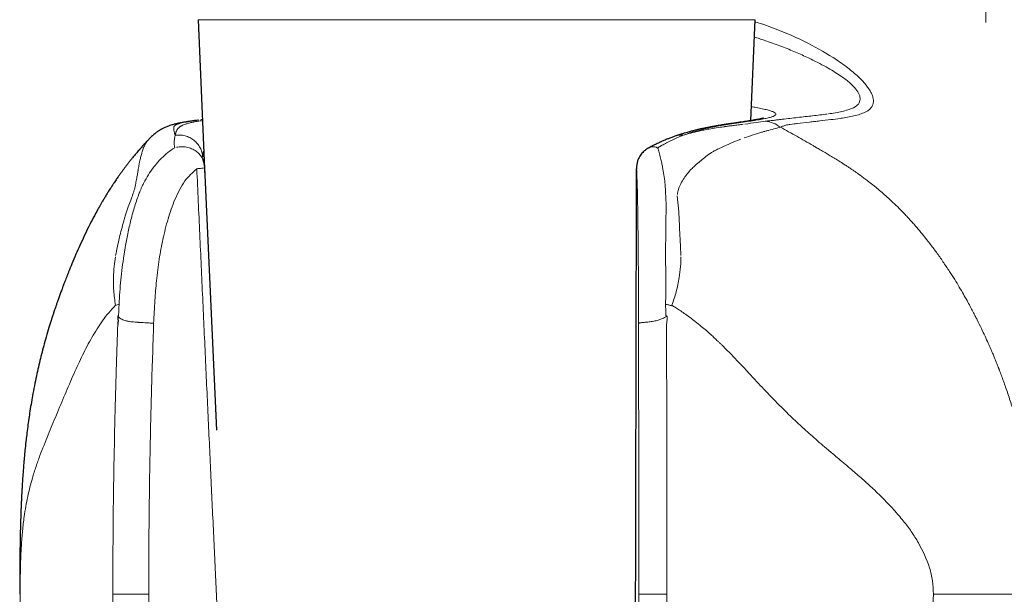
# Model space of a CAD drawing. Header units: millimetres. Extents: x 8 to 1010, y 12 to 2700.
# Tile 23 of 68: x 137 to 178, y 1564 to 1588. Entities that reach past the tile are written whole.
import ezdxf

# ---------------------------------------------------------------- set-up
doc = ezdxf.new("R2010")
doc.units = ezdxf.units.MM

msp = doc.modelspace()

# ---------------------------------------------------------------- linework, layer by layer
at = {"color": 8, "linetype": 'Continuous', "lineweight": 0}
for p, q in [((177.385, 1588.167), (177.385, 2482.449)), ((145.157, 1588.279), (144.488, 1588.279)), ((167.742, 1588.279), (145.157, 1588.279)), ((168.112, 1588.071), (167.739, 1588.193)), ((168.405, 1587.966), (168.112, 1588.071)), ((167.711, 1587.548), (167.815, 1587.519)), ((172.397, 1584.436), (172.454, 1584.471)), ((169.501, 1583.939), (170.017, 1583.999)), ((143.517, 1583.394), (143.495, 1583.301)), ((143.53, 1583.431), (143.517, 1583.394)), ((143.525, 1583.447), (143.53, 1583.431)), ((164.596, 1583.394), (164.391, 1583.301)), ((164.682, 1583.431), (164.596, 1583.394)), ((164.728, 1583.448), (164.682, 1583.431)), ((140.922, 1564.264), (142.421, 1564.264)), ((164.062, 1564.264), (162.887, 1564.264))]:
    msp.add_line(p, q, dxfattribs=at)
at = {"color": 7, "linetype": 'Continuous', "lineweight": 30}
for p, q in [((144.488, 1588.279), (144.771, 1581.728)), ((167.56, 1584.06), (167.742, 1588.279)), ((144.499, 1584.08), (144.458, 1584.075)), ((144.669, 1584.1), (144.599, 1584.092)), ((145.261, 1571.123), (144.76, 1582.094))]:
    msp.add_line(p, q, dxfattribs=at)
at = {"color": 8, "linetype": 'Continuous', "lineweight": 0, "flags": 128}
for points in [[(169.205, 1583.901), (169.289, 1583.912), (169.372, 1583.923)], [(171.296, 1584.152), (171.345, 1584.159), (171.394, 1584.166)]]:
    msp.add_lwpolyline(points, dxfattribs=at)
at = {"color": 8, "linetype": 'Continuous', "lineweight": 0}
for points, knots in [([(170.999, 1586.7), (170.607, 1586.936), (169.824, 1587.407), (168.878, 1587.78), (168.405, 1587.966)], [0, 0, 0, 0, 0.499918, 1, 1, 1, 1]), ([(167.815, 1587.519), (167.885, 1587.497), (168.024, 1587.452), (168.16, 1587.406), (168.228, 1587.383)], [0, 0, 0, 0, 0.502138, 1, 1, 1, 1]), ([(168.228, 1587.383), (168.44, 1587.309), (168.853, 1587.163), (169.434, 1586.927), (169.965, 1586.687), (170.415, 1586.464), (170.788, 1586.261), (171.091, 1586.082), (171.41, 1585.871), (171.725, 1585.631), (171.88, 1585.46), (171.956, 1585.377)], [0, 0, 0, 0, 0.134618, 0.262973, 0.385402, 0.502313, 0.59083, 0.674071, 0.75237, 0.879737, 1, 1, 1, 1]), ([(172.003, 1585.94), (171.861, 1586.064), (171.567, 1586.321), (171.193, 1586.571), (170.999, 1586.7)], [0, 0, 0, 0, 0.481762, 1, 1, 1, 1]), ([(172.547, 1585.31), (172.481, 1585.409), (172.349, 1585.609), (172.118, 1585.83), (172.003, 1585.94)], [0, 0, 0, 0, 0.499954, 1, 1, 1, 1]), ([(171.956, 1585.377), (172.011, 1585.298), (172.121, 1585.14), (172.131, 1585.014), (172.137, 1584.951)], [0, 0, 0, 0, 0.4999371, 1, 1, 1, 1]), ([(172.454, 1584.471), (172.492, 1584.502), (172.566, 1584.561), (172.647, 1584.668), (172.684, 1584.788), (172.692, 1584.91), (172.672, 1585.032), (172.619, 1585.167), (172.571, 1585.262), (172.547, 1585.31)], [0, 0, 0, 0, 0.1697892, 0.3316683, 0.4999304, 0.6309703, 0.7500236, 0.8748662, 1, 1, 1, 1]), ([(172.137, 1584.951), (172.12, 1584.881), (172.086, 1584.74), (171.95, 1584.654), (171.882, 1584.611)], [0, 0, 0, 0, 0.499763, 1, 1, 1, 1]), ([(168.419, 1584.458), (168.369, 1584.474), (168.267, 1584.505), (168.052, 1584.556), (167.828, 1584.602), (167.654, 1584.633), (167.585, 1584.645)], [0, 0, 0, 0, 0.273, 0.545735, 0.818215, 1, 1, 1, 1]), ([(167.975, 1584.109), (168.053, 1584.124), (168.208, 1584.154), (168.381, 1584.197), (168.51, 1584.239), (168.59, 1584.282), (168.622, 1584.324), (168.605, 1584.368), (168.543, 1584.412), (168.461, 1584.442), (168.419, 1584.458)], [0, 0, 0, 0, 0.125726, 0.251219, 0.376503, 0.501587, 0.626473, 0.751165, 0.875669, 1, 1, 1, 1]), ([(170.754, 1584.335), (170.552, 1584.31), (170.149, 1584.259), (169.734, 1584.214), (169.526, 1584.192)], [0, 0, 0, 0, 0.499765, 1, 1, 1, 1]), ([(171.844, 1584.592), (171.695, 1584.536), (171.393, 1584.425), (171.001, 1584.37), (170.804, 1584.342)], [0, 0, 0, 0, 0.4970174, 1, 1, 1, 1]), ([(171.394, 1584.166), (171.582, 1584.197), (171.958, 1584.258), (172.251, 1584.377), (172.397, 1584.436)], [0, 0, 0, 0, 0.500084, 1, 1, 1, 1]), ([(171.882, 1584.611), (171.875, 1584.608), (171.863, 1584.601), (171.851, 1584.595), (171.844, 1584.592)], [0, 0, 0, 0, 0.49963, 1, 1, 1, 1]), ([(143.646, 1583.917), (143.607, 1583.902), (143.528, 1583.869), (143.494, 1583.829), (143.478, 1583.808)], [0, 0, 0, 0, 0.48872, 1, 1, 1, 1]), ([(143.525, 1583.447), (143.526, 1583.452), (143.53, 1583.467), (143.535, 1583.491), (143.543, 1583.521), (143.553, 1583.555), (143.563, 1583.589), (143.577, 1583.623), (143.593, 1583.656), (143.615, 1583.692), (143.638, 1583.723), (143.665, 1583.751), (143.691, 1583.775), (143.719, 1583.797), (143.749, 1583.818), (143.781, 1583.837), (143.814, 1583.855), (143.87, 1583.881), (143.955, 1583.914), (144.079, 1583.951), (144.219, 1583.985), (144.382, 1584.018), (144.533, 1584.044), (144.637, 1584.059), (144.67, 1584.064)], [0, 0, 0, 0, 0.0129638, 0.0317546, 0.0565413, 0.0875623, 0.1224513, 0.1497218, 0.1906337, 0.229027, 0.2732868, 0.3088224, 0.3438412, 0.3783001, 0.4121528, 0.4453495, 0.4778385, 0.5095659, 0.5974908, 0.6849076, 0.770945, 0.8604703, 0.9549651, 1, 1, 1, 1]), ([(144.194, 1584.033), (144.08, 1584.015), (143.85, 1583.979), (143.714, 1583.938), (143.646, 1583.917)], [0, 0, 0, 0, 0.4973649, 1, 1, 1, 1]), ([(144.458, 1584.075), (144.414, 1584.069), (144.327, 1584.056), (144.238, 1584.041), (144.194, 1584.033)], [0, 0, 0, 0, 0.499793, 1, 1, 1, 1]), ([(164.728, 1583.448), (164.876, 1583.498), (165.168, 1583.596), (165.585, 1583.705), (165.976, 1583.79), (166.342, 1583.855), (166.709, 1583.913), (167.071, 1583.967), (167.417, 1584.019), (167.723, 1584.066), (167.891, 1584.095), (167.975, 1584.109)], [0, 0, 0, 0, 0.1063605, 0.2100895, 0.3117978, 0.4120144, 0.511206, 0.6343251, 0.7567376, 0.8785822, 1, 1, 1, 1]), ([(167.253, 1583.91), (167.183, 1583.901), (167.041, 1583.884), (166.889, 1583.864), (166.812, 1583.854)], [0, 0, 0, 0, 0.4913825, 1, 1, 1, 1]), ([(168.172, 1584.033), (168.051, 1584.015), (167.807, 1583.979), (167.477, 1583.938), (167.311, 1583.917)], [0, 0, 0, 0, 0.495148, 1, 1, 1, 1]), ([(168.364, 1584.055), (168.329, 1584.052), (168.258, 1584.045), (168.2, 1584.037), (168.172, 1584.033)], [0, 0, 0, 0, 0.50132, 1, 1, 1, 1]), ([(168.802, 1583.786), (168.705, 1583.852), (168.51, 1583.984), (168.284, 1584.017), (168.172, 1584.033)], [0, 0, 0, 0, 0.50007, 1, 1, 1, 1]), ([(168.558, 1584.076), (168.529, 1584.072), (168.47, 1584.065), (168.4, 1584.058), (168.364, 1584.055)], [0, 0, 0, 0, 0.4984004, 1, 1, 1, 1]), ([(168.719, 1584.097), (168.692, 1584.094), (168.638, 1584.087), (168.585, 1584.079), (168.558, 1584.076)], [0, 0, 0, 0, 0.500199, 1, 1, 1, 1]), ([(168.878, 1584.117), (168.852, 1584.114), (168.799, 1584.107), (168.745, 1584.101), (168.719, 1584.097)], [0, 0, 0, 0, 0.500091, 1, 1, 1, 1]), ([(169.526, 1584.192), (169.418, 1584.18), (169.202, 1584.156), (168.986, 1584.13), (168.878, 1584.117)], [0, 0, 0, 0, 0.5005248, 1, 1, 1, 1]), ([(169.372, 1583.923), (169.394, 1583.926), (169.436, 1583.931), (169.479, 1583.936), (169.501, 1583.939)], [0, 0, 0, 0, 0.499978, 1, 1, 1, 1]), ([(170.017, 1583.999), (170.088, 1584.007), (170.231, 1584.023), (170.373, 1584.039), (170.444, 1584.047)], [0, 0, 0, 0, 0.499941, 1, 1, 1, 1]), ([(170.444, 1584.047), (170.6, 1584.065), (170.888, 1584.097), (171.168, 1584.135), (171.296, 1584.152)], [0, 0, 0, 0, 0.542537, 1, 1, 1, 1]), ([(143.471, 1583.788), (143.469, 1583.777), (143.467, 1583.755), (143.468, 1583.73), (143.469, 1583.717)], [0, 0, 0, 0, 0.507632, 1, 1, 1, 1]), ([(143.469, 1583.717), (143.472, 1583.681), (143.478, 1583.611), (143.509, 1583.5), (143.525, 1583.447)], [0, 0, 0, 0, 0.512963, 1, 1, 1, 1]), ([(143.478, 1583.808), (143.475, 1583.804), (143.471, 1583.798), (143.471, 1583.791), (143.471, 1583.788)], [0, 0, 0, 0, 0.54299, 1, 1, 1, 1]), ([(165.404, 1583.623), (165.29, 1583.597), (165.067, 1583.546), (164.84, 1583.48), (164.728, 1583.448)], [0, 0, 0, 0, 0.509636, 1, 1, 1, 1]), ([(165.819, 1583.706), (165.75, 1583.693), (165.612, 1583.668), (165.473, 1583.638), (165.404, 1583.623)], [0, 0, 0, 0, 0.506736, 1, 1, 1, 1]), ([(166.439, 1583.803), (166.335, 1583.789), (166.131, 1583.76), (165.922, 1583.724), (165.819, 1583.706)], [0, 0, 0, 0, 0.510598, 1, 1, 1, 1]), ([(166.472, 1583.808), (166.466, 1583.807), (166.455, 1583.805), (166.445, 1583.804), (166.439, 1583.803)], [0, 0, 0, 0, 0.500568, 1, 1, 1, 1]), ([(166.812, 1583.854), (166.754, 1583.846), (166.644, 1583.831), (166.527, 1583.815), (166.472, 1583.808)], [0, 0, 0, 0, 0.533058, 1, 1, 1, 1]), ([(168.017, 1583.571), (167.903, 1583.537), (167.674, 1583.468), (167.416, 1583.38), (167.287, 1583.335)], [0, 0, 0, 0, 0.498613, 1, 1, 1, 1]), ([(168.017, 1583.571), (168.023, 1583.573), (168.034, 1583.576), (168.046, 1583.579), (168.051, 1583.581)], [0, 0, 0, 0, 0.500046, 1, 1, 1, 1]), ([(168.051, 1583.581), (168.094, 1583.594), (168.18, 1583.619), (168.262, 1583.641), (168.302, 1583.652)], [0, 0, 0, 0, 0.500373, 1, 1, 1, 1]), ([(168.302, 1583.652), (168.403, 1583.679), (168.584, 1583.728), (168.735, 1583.768), (168.802, 1583.786)], [0, 0, 0, 0, 0.5565682, 1, 1, 1, 1]), ([(168.802, 1583.786), (168.843, 1583.802), (168.926, 1583.835), (169.012, 1583.865), (169.054, 1583.881)], [0, 0, 0, 0, 0.499962, 1, 1, 1, 1]), ([(170.165, 1583.016), (169.94, 1583.146), (169.493, 1583.403), (169.031, 1583.659), (168.802, 1583.786)], [0, 0, 0, 0, 0.503619, 1, 1, 1, 1]), ([(169.054, 1583.881), (169.08, 1583.884), (169.13, 1583.891), (169.18, 1583.898), (169.205, 1583.901)], [0, 0, 0, 0, 0.499951, 1, 1, 1, 1]), ([(142.273, 1583.073), (142.274, 1583.074), (142.276, 1583.077), (142.282, 1583.088), (142.305, 1583.126), (142.351, 1583.195), (142.402, 1583.252), (142.431, 1583.284)], [0, 0, 0, 0, 0.014914, 0.044162, 0.145595, 0.519391, 1, 1, 1, 1]), ([(143.495, 1583.301), (143.49, 1583.245), (143.481, 1583.153), (143.494, 1583.021), (143.503, 1582.95), (143.506, 1582.924)], [0, 0, 0, 0, 0.496664, 0.820633, 1, 1, 1, 1]), ([(143.525, 1583.447), (143.594, 1583.453), (143.734, 1583.465), (143.942, 1583.43), (144.138, 1583.358), (144.315, 1583.247), (144.462, 1583.101), (144.575, 1582.929), (144.653, 1582.739), (144.669, 1582.604), (144.677, 1582.536)], [0, 0, 0, 0, 0.124921, 0.250071, 0.375199, 0.500003, 0.624811, 0.749939, 0.875085, 1, 1, 1, 1]), ([(163.675, 1582.924), (163.718, 1582.95), (163.774, 1582.983), (163.834, 1583.015), (163.85, 1583.024), (163.855, 1583.027), (163.919, 1583.062), (164.101, 1583.161), (164.276, 1583.245), (164.391, 1583.301)], [0, 0, 0, 0, 0.180175, 0.228441, 0.24213, 0.246366, 0.248862, 0.503348, 1, 1, 1, 1]), ([(164.477, 1583.429), (164.512, 1583.441), (164.591, 1583.466), (164.679, 1583.455), (164.728, 1583.448)], [0, 0, 0, 0, 0.441066, 1, 1, 1, 1]), ([(166.249, 1582.897), (166.382, 1582.959), (166.647, 1583.082), (166.895, 1583.183), (167.019, 1583.234)], [0, 0, 0, 0, 0.50002, 1, 1, 1, 1]), ([(167.019, 1583.234), (167.04, 1583.243), (167.082, 1583.26), (167.124, 1583.276), (167.145, 1583.284)], [0, 0, 0, 0, 0.5003048, 1, 1, 1, 1]), ([(142.062, 1582.442), (142.077, 1582.498), (142.109, 1582.617), (142.136, 1582.71), (142.149, 1582.76)], [0, 0, 0, 0, 0.471083, 1, 1, 1, 1]), ([(142.149, 1582.76), (142.167, 1582.818), (142.203, 1582.934), (142.25, 1583.027), (142.273, 1583.073)], [0, 0, 0, 0, 0.498425, 1, 1, 1, 1]), ([(143.507, 1582.924), (143.411, 1582.862), (143.217, 1582.737), (143.046, 1582.572), (142.959, 1582.488)], [0, 0, 0, 0, 0.493293, 1, 1, 1, 1]), ([(143.587, 1582.944), (143.654, 1582.955), (143.793, 1582.976), (144.007, 1582.956), (144.218, 1582.893), (144.41, 1582.784), (144.565, 1582.636), (144.669, 1582.483), (144.702, 1582.377), (144.714, 1582.336)], [0, 0, 0, 0, 0.1376215, 0.2848494, 0.438964, 0.5963073, 0.7527382, 0.9042551, 1, 1, 1, 1]), ([(163.318, 1582.928), (163.334, 1582.936), (163.386, 1582.961), (163.485, 1582.975), (163.576, 1582.955), (163.619, 1582.944)], [0, 0, 0, 0, 0.185492, 0.606481, 1, 1, 1, 1]), ([(163.675, 1582.924), (163.665, 1582.928), (163.647, 1582.935), (163.628, 1582.941), (163.619, 1582.944)], [0, 0, 0, 0, 0.502696, 1, 1, 1, 1]), ([(163.675, 1582.924), (163.696, 1582.861), (163.739, 1582.735), (163.776, 1582.57), (163.795, 1582.488)], [0, 0, 0, 0, 0.499986, 1, 1, 1, 1]), ([(165.541, 1582.442), (165.607, 1582.498), (165.749, 1582.617), (165.904, 1582.71), (165.986, 1582.76)], [0, 0, 0, 0, 0.470928, 1, 1, 1, 1]), ([(165.986, 1582.76), (166.023, 1582.781), (166.111, 1582.829), (166.199, 1582.873), (166.249, 1582.897)], [0, 0, 0, 0, 0.431679, 1, 1, 1, 1]), ([(171.468, 1582.229), (171.391, 1582.279), (171.245, 1582.373), (171.034, 1582.503), (170.844, 1582.618), (170.657, 1582.729), (170.478, 1582.834), (170.311, 1582.932), (170.21, 1582.99), (170.165, 1583.016)], [0, 0, 0, 0, 0.179947, 0.342334, 0.488523, 0.619471, 0.771425, 0.898194, 1, 1, 1, 1]), ([(141.985, 1582.028), (141.997, 1582.102), (142.01, 1582.187), (142.028, 1582.287), (142.04, 1582.349), (142.052, 1582.401), (142.059, 1582.431)], [0, 0, 0, 0, 0.515164, 0.598702, 0.765109, 1, 1, 1, 1]), ([(142.059, 1582.431), (142.06, 1582.433), (142.061, 1582.436), (142.062, 1582.44), (142.062, 1582.442)], [0, 0, 0, 0, 0.500029, 1, 1, 1, 1]), ([(142.773, 1582.292), (142.748, 1582.261), (142.697, 1582.2), (142.648, 1582.137), (142.623, 1582.104)], [0, 0, 0, 0, 0.494623, 1, 1, 1, 1]), ([(142.959, 1582.488), (142.921, 1582.452), (142.854, 1582.39), (142.798, 1582.321), (142.773, 1582.292)], [0, 0, 0, 0, 0.567145, 1, 1, 1, 1]), ([(163.844, 1582.292), (163.839, 1582.326), (163.829, 1582.394), (163.806, 1582.457), (163.795, 1582.488)], [0, 0, 0, 0, 0.499754, 1, 1, 1, 1]), ([(163.844, 1582.292), (163.85, 1582.261), (163.862, 1582.2), (163.874, 1582.137), (163.88, 1582.104)], [0, 0, 0, 0, 0.49532, 1, 1, 1, 1]), ([(165.31, 1582.248), (165.347, 1582.278), (165.423, 1582.338), (165.493, 1582.4), (165.529, 1582.431)], [0, 0, 0, 0, 0.494127, 1, 1, 1, 1]), ([(165.529, 1582.431), (165.531, 1582.433), (165.535, 1582.436), (165.539, 1582.44), (165.541, 1582.442)], [0, 0, 0, 0, 0.500028, 1, 1, 1, 1]), ([(141.922, 1581.659), (141.933, 1581.721), (141.956, 1581.852), (141.975, 1581.967), (141.985, 1582.028)], [0, 0, 0, 0, 0.471449, 1, 1, 1, 1]), ([(142.623, 1582.104), (142.549, 1582.004), (142.401, 1581.801), (142.28, 1581.577), (142.219, 1581.464)], [0, 0, 0, 0, 0.495406, 1, 1, 1, 1]), ([(143.515, 1580.764), (143.642, 1581.039), (143.88, 1581.555), (144.255, 1581.891), (144.43, 1582.049)], [0, 0, 0, 0, 0.532246, 1, 1, 1, 1]), ([(144.43, 1582.049), (144.484, 1582.054), (144.593, 1582.063), (144.7, 1582.076), (144.756, 1582.087), (144.754, 1582.091), (144.753, 1582.093)], [0, 0, 0, 0, 0.283235, 0.574461, 0.865688, 1, 1, 1, 1]), ([(144.43, 1582.049), (144.471, 1581.139), (144.553, 1579.334), (144.675, 1576.649), (144.796, 1574.008), (144.915, 1571.41), (145.033, 1568.871), (145.149, 1566.39), (145.263, 1563.966), (145.375, 1561.585), (145.45, 1560.011), (145.488, 1559.232)], [0, 0, 0, 0, 0.1195922, 0.2372692, 0.353031, 0.4668777, 0.5788092, 0.6868779, 0.7930992, 0.8974732, 1, 1, 1, 1]), ([(162.794, 1582.049), (162.802, 1581.891), (162.819, 1581.555), (162.83, 1581.039), (162.836, 1580.764)], [0, 0, 0, 0, 0.467754, 1, 1, 1, 1]), ([(163.979, 1581.464), (163.966, 1581.576), (163.94, 1581.8), (163.9, 1582.003), (163.88, 1582.104)], [0, 0, 0, 0, 0.500086, 1, 1, 1, 1]), ([(164.779, 1581.657), (164.824, 1581.721), (164.918, 1581.854), (165.024, 1581.969), (165.079, 1582.028)], [0, 0, 0, 0, 0.487118, 1, 1, 1, 1]), ([(165.079, 1582.028), (165.103, 1582.053), (165.147, 1582.099), (165.192, 1582.143), (165.213, 1582.163)], [0, 0, 0, 0, 0.53938, 1, 1, 1, 1]), ([(165.213, 1582.163), (165.231, 1582.18), (165.262, 1582.209), (165.295, 1582.236), (165.31, 1582.248)], [0, 0, 0, 0, 0.556834, 1, 1, 1, 1]), ([(172.896, 1581.184), (172.878, 1581.199), (172.835, 1581.235), (172.761, 1581.296), (172.67, 1581.37), (172.567, 1581.451), (172.439, 1581.551), (172.301, 1581.655), (172.185, 1581.74), (172.11, 1581.794), (172.065, 1581.826), (172.018, 1581.859), (171.97, 1581.894), (171.919, 1581.929), (171.866, 1581.965), (171.787, 1582.019), (171.692, 1582.083), (171.591, 1582.15), (171.52, 1582.196), (171.482, 1582.22), (171.468, 1582.229)], [0, 0, 0, 0, 0.039687, 0.09258, 0.157942, 0.234987, 0.310568, 0.428236, 0.524964, 0.554657, 0.585789, 0.618335, 0.652271, 0.687574, 0.72422, 0.762188, 0.85276, 0.922134, 0.971056, 1, 1, 1, 1]), ([(141.821, 1581.187), (141.841, 1581.27), (141.881, 1581.438), (141.908, 1581.584), (141.922, 1581.659)], [0, 0, 0, 0, 0.489729, 1, 1, 1, 1]), ([(142.219, 1581.464), (142.196, 1581.419), (142.155, 1581.336), (142.117, 1581.252), (142.1, 1581.214)], [0, 0, 0, 0, 0.55494, 1, 1, 1, 1]), ([(163.999, 1581.214), (163.996, 1581.256), (163.991, 1581.34), (163.983, 1581.423), (163.979, 1581.464)], [0, 0, 0, 0, 0.495458, 1, 1, 1, 1]), ([(164.543, 1581.187), (164.574, 1581.266), (164.638, 1581.434), (164.73, 1581.58), (164.779, 1581.657)], [0, 0, 0, 0, 0.472919, 1, 1, 1, 1]), ([(142.025, 1581.028), (141.961, 1580.85), (141.829, 1580.487), (141.73, 1580.108), (141.68, 1579.915)], [0, 0, 0, 0, 0.490004, 1, 1, 1, 1]), ([(141.739, 1580.913), (141.755, 1580.962), (141.787, 1581.057), (141.81, 1581.144), (141.821, 1581.187)], [0, 0, 0, 0, 0.515431, 1, 1, 1, 1]), ([(142.048, 1581.091), (142.043, 1581.077), (142.036, 1581.059), (142.029, 1581.038), (142.026, 1581.031), (142.025, 1581.028)], [0, 0, 0, 0, 0.675063, 0.88157, 1, 1, 1, 1]), ([(142.053, 1581.102), (142.052, 1581.101), (142.05, 1581.097), (142.049, 1581.093), (142.048, 1581.091)], [0, 0, 0, 0, 0.499981, 1, 1, 1, 1]), ([(142.1, 1581.214), (142.092, 1581.196), (142.076, 1581.159), (142.061, 1581.122), (142.053, 1581.102)], [0, 0, 0, 0, 0.489785, 1, 1, 1, 1]), ([(164.006, 1581.102), (164.005, 1581.121), (164.002, 1581.159), (164, 1581.196), (163.999, 1581.214)], [0, 0, 0, 0, 0.500263, 1, 1, 1, 1]), ([(164.006, 1581.091), (164.006, 1581.081), (164.006, 1581.06), (164.006, 1581.039), (164.005, 1581.028)], [0, 0, 0, 0, 0.499857, 1, 1, 1, 1]), ([(164.005, 1581.028), (164.015, 1580.846), (164.035, 1580.482), (164.023, 1580.104), (164.016, 1579.916)], [0, 0, 0, 0, 0.499872, 1, 1, 1, 1]), ([(164.006, 1581.102), (164.006, 1581.101), (164.006, 1581.097), (164.006, 1581.093), (164.006, 1581.091)], [0, 0, 0, 0, 0.499974, 1, 1, 1, 1]), ([(164.5, 1580.97), (164.504, 1581.008), (164.512, 1581.082), (164.533, 1581.152), (164.543, 1581.187)], [0, 0, 0, 0, 0.500929, 1, 1, 1, 1]), ([(174.765, 1579.27), (174.724, 1579.321), (174.64, 1579.424), (174.512, 1579.576), (174.381, 1579.727), (174.247, 1579.878), (174.112, 1580.026), (173.974, 1580.173), (173.792, 1580.36), (173.575, 1580.575), (173.328, 1580.806), (173.106, 1581.006), (172.964, 1581.127), (172.896, 1581.184)], [0, 0, 0, 0, 0.073007, 0.146786, 0.221129, 0.295835, 0.370702, 0.445532, 0.520129, 0.661997, 0.787949, 0.899902, 1, 1, 1, 1]), ([(141.672, 1580.732), (141.636, 1580.643), (141.557, 1580.439), (141.491, 1580.232), (141.454, 1580.117)], [0, 0, 0, 0, 0.440733, 1, 1, 1, 1]), ([(141.739, 1580.913), (141.728, 1580.883), (141.707, 1580.823), (141.683, 1580.762), (141.672, 1580.732)], [0, 0, 0, 0, 0.509938, 1, 1, 1, 1]), ([(143.014, 1579.102), (143.08, 1579.388), (143.212, 1579.961), (143.414, 1580.496), (143.515, 1580.764)], [0, 0, 0, 0, 0.499728, 1, 1, 1, 1]), ([(162.836, 1580.764), (162.841, 1580.496), (162.85, 1579.961), (162.856, 1579.388), (162.859, 1579.102)], [0, 0, 0, 0, 0.500272, 1, 1, 1, 1]), ([(164.497, 1580.913), (164.497, 1580.886), (164.496, 1580.826), (164.504, 1580.766), (164.508, 1580.732)], [0, 0, 0, 0, 0.454546, 1, 1, 1, 1]), ([(164.508, 1580.732), (164.515, 1580.676), (164.529, 1580.567), (164.54, 1580.457), (164.545, 1580.404)], [0, 0, 0, 0, 0.517182, 1, 1, 1, 1]), ([(164.545, 1580.404), (164.549, 1580.354), (164.557, 1580.259), (164.562, 1580.163), (164.564, 1580.117)], [0, 0, 0, 0, 0.51967, 1, 1, 1, 1]), ([(141.376, 1579.856), (141.314, 1579.629), (141.184, 1579.157), (141.088, 1578.673), (141.038, 1578.422)], [0, 0, 0, 0, 0.481822, 1, 1, 1, 1]), ([(141.454, 1580.117), (141.44, 1580.073), (141.414, 1579.987), (141.389, 1579.9), (141.376, 1579.856)], [0, 0, 0, 0, 0.500581, 1, 1, 1, 1]), ([(141.68, 1579.915), (141.633, 1579.722), (141.541, 1579.342), (141.472, 1578.954), (141.439, 1578.763)], [0, 0, 0, 0, 0.509358, 1, 1, 1, 1]), ([(164.016, 1579.916), (164.016, 1579.726), (164.014, 1579.346), (164.009, 1578.957), (164.006, 1578.763)], [0, 0, 0, 0, 0.498679, 1, 1, 1, 1]), ([(164.564, 1580.117), (164.567, 1580.073), (164.571, 1579.987), (164.574, 1579.9), (164.576, 1579.856)], [0, 0, 0, 0, 0.5005808, 1, 1, 1, 1]), ([(164.576, 1579.856), (164.584, 1579.698), (164.599, 1579.373), (164.616, 1579.042), (164.624, 1578.872)], [0, 0, 0, 0, 0.487679, 1, 1, 1, 1]), ([(142.628, 1575.592), (142.643, 1575.913), (142.671, 1576.505), (142.743, 1577.401), (142.845, 1578.255), (142.959, 1578.827), (143.014, 1579.102)], [0, 0, 0, 0, 0.271257, 0.500272, 0.760144, 1, 1, 1, 1]), ([(162.859, 1579.102), (162.862, 1578.827), (162.867, 1578.255), (162.872, 1577.401), (162.875, 1576.505), (162.876, 1575.913), (162.877, 1575.592)], [0, 0, 0, 0, 0.239793, 0.499728, 0.728646, 1, 1, 1, 1]), ([(175.868, 1577.752), (175.776, 1577.89), (175.596, 1578.162), (175.319, 1578.552), (175.044, 1578.921), (174.857, 1579.156), (174.765, 1579.27)], [0, 0, 0, 0, 0.2644539, 0.5202474, 0.76592, 1, 1, 1, 1]), ([(141.439, 1578.763), (141.429, 1578.707), (141.41, 1578.595), (141.393, 1578.482), (141.384, 1578.427)], [0, 0, 0, 0, 0.504044, 1, 1, 1, 1]), ([(164.006, 1578.763), (164.006, 1578.707), (164.006, 1578.595), (164.005, 1578.483), (164.005, 1578.427)], [0, 0, 0, 0, 0.497057, 1, 1, 1, 1]), ([(164.624, 1578.872), (164.627, 1578.798), (164.634, 1578.648), (164.641, 1578.498), (164.645, 1578.422)], [0, 0, 0, 0, 0.495815, 1, 1, 1, 1]), ([(140.95, 1577.505), (140.956, 1577.66), (140.967, 1577.946), (141.009, 1578.233), (141.028, 1578.364)], [0, 0, 0, 0, 0.541902, 1, 1, 1, 1]), ([(141.384, 1578.427), (141.336, 1578.088), (141.238, 1577.412), (141.204, 1576.727), (141.186, 1576.385)], [0, 0, 0, 0, 0.500956, 1, 1, 1, 1]), ([(164.008, 1576.385), (164.011, 1576.728), (164.019, 1577.413), (164.009, 1578.089), (164.005, 1578.427)], [0, 0, 0, 0, 0.500073, 1, 1, 1, 1]), ([(164.576, 1577.505), (164.598, 1577.656), (164.641, 1577.941), (164.645, 1578.229), (164.647, 1578.364)], [0, 0, 0, 0, 0.527719, 1, 1, 1, 1]), ([(177.021, 1575.73), (176.994, 1575.783), (176.935, 1575.9), (176.838, 1576.088), (176.724, 1576.305), (176.591, 1576.549), (176.439, 1576.819), (176.268, 1577.113), (176.077, 1577.427), (175.939, 1577.642), (175.868, 1577.752)], [0, 0, 0, 0, 0.076681, 0.16783, 0.273284, 0.392771, 0.525882, 0.672029, 0.830413, 1, 1, 1, 1]), ([(140.961, 1576.958), (140.956, 1577.048), (140.946, 1577.229), (140.949, 1577.413), (140.95, 1577.505)], [0, 0, 0, 0, 0.498639, 1, 1, 1, 1]), ([(164.267, 1576.344), (164.301, 1576.436), (164.369, 1576.622), (164.452, 1576.909), (164.524, 1577.204), (164.558, 1577.404), (164.576, 1577.505)], [0, 0, 0, 0, 0.243484, 0.491061, 0.743105, 1, 1, 1, 1]), ([(141.032, 1576.349), (141.019, 1576.449), (140.992, 1576.653), (140.971, 1576.855), (140.961, 1576.958)], [0, 0, 0, 0, 0.493091, 1, 1, 1, 1]), ([(141.032, 1576.349), (140.938, 1576.245), (140.752, 1576.04), (140.498, 1575.705), (140.264, 1575.359), (140.049, 1575.002), (139.848, 1574.638), (139.66, 1574.266), (139.475, 1573.877), (139.29, 1573.469), (139.105, 1573.045), (138.924, 1572.617), (138.743, 1572.186), (138.566, 1571.761), (138.39, 1571.34), (138.217, 1570.921), (138.044, 1570.493), (137.874, 1570.052), (137.709, 1569.595), (137.57, 1569.158), (137.458, 1568.741), (137.367, 1568.349), (137.288, 1567.941), (137.228, 1567.563), (137.183, 1567.221), (137.151, 1566.92), (137.124, 1566.613), (137.103, 1566.297), (137.085, 1565.974), (137.077, 1565.747), (137.073, 1565.635)], [0, 0, 0, 0, 0.036261, 0.071537, 0.105914, 0.139584, 0.172792, 0.205758, 0.238676, 0.27505, 0.31183, 0.349258, 0.387597, 0.427184, 0.466185, 0.507065, 0.550218, 0.59588, 0.644117, 0.694462, 0.733216, 0.772447, 0.811802, 0.850957, 0.876809, 0.902376, 0.927587, 0.952317, 0.976467, 1, 1, 1, 1]), ([(141.037, 1576.327), (141.036, 1576.331), (141.035, 1576.338), (141.033, 1576.345), (141.033, 1576.349)], [0, 0, 0, 0, 0.500414, 1, 1, 1, 1]), ([(141.037, 1576.327), (141.061, 1576.337), (141.11, 1576.356), (141.161, 1576.375), (141.186, 1576.385)], [0, 0, 0, 0, 0.498994, 1, 1, 1, 1]), ([(141.186, 1576.385), (141.182, 1576.311), (141.173, 1576.151), (141.165, 1575.99), (141.161, 1575.904)], [0, 0, 0, 0, 0.4617, 1, 1, 1, 1]), ([(164.263, 1576.325), (164.221, 1576.335), (164.136, 1576.355), (164.05, 1576.375), (164.007, 1576.385)], [0, 0, 0, 0, 0.499914, 1, 1, 1, 1]), ([(164.016, 1575.904), (164.015, 1575.984), (164.012, 1576.145), (164.009, 1576.305), (164.008, 1576.385)], [0, 0, 0, 0, 0.501564, 1, 1, 1, 1]), ([(164.264, 1576.326), (164.265, 1576.328), (164.267, 1576.334), (164.267, 1576.341), (164.267, 1576.344)], [0, 0, 0, 0, 0.459942, 1, 1, 1, 1]), ([(164.267, 1576.344), (164.317, 1576.314), (164.426, 1576.247), (164.6, 1576.134), (164.798, 1575.999), (165.017, 1575.84), (165.253, 1575.66), (165.486, 1575.472), (165.701, 1575.29), (165.886, 1575.126), (166.045, 1574.98), (166.142, 1574.888), (166.187, 1574.846)], [0, 0, 0, 0, 0.071526, 0.156607, 0.254841, 0.365786, 0.488962, 0.619388, 0.733928, 0.835259, 0.923842, 1, 1, 1, 1]), ([(141.161, 1575.904), (141.161, 1575.904), (141.161, 1575.903), (141.161, 1575.903), (141.16, 1575.902), (141.158, 1575.9), (141.148, 1575.896), (141.139, 1575.895), (141.132, 1575.894)], [0, 0, 0, 0, 0.00786, 0.016007, 0.034625, 0.087634, 0.274678, 1, 1, 1, 1]), ([(141.132, 1575.894), (141.149, 1575.873), (141.185, 1575.83), (141.255, 1575.778), (141.339, 1575.735), (141.417, 1575.708), (141.479, 1575.691), (141.522, 1575.682), (141.569, 1575.673), (141.637, 1575.662), (141.731, 1575.65), (141.823, 1575.642), (141.89, 1575.636), (141.931, 1575.634), (141.976, 1575.631), (142.045, 1575.627), (142.139, 1575.621), (142.238, 1575.616), (142.316, 1575.611), (142.364, 1575.609), (142.404, 1575.606), (142.458, 1575.603), (142.536, 1575.599), (142.596, 1575.595), (142.628, 1575.592)], [0, 0, 0, 0, 0.065546, 0.13252, 0.201755, 0.273867, 0.300347, 0.328237, 0.357559, 0.388329, 0.454165, 0.525589, 0.546258, 0.56936, 0.594865, 0.622731, 0.685247, 0.756162, 0.794445, 0.82507, 0.845061, 0.869009, 0.927987, 1, 1, 1, 1]), ([(162.877, 1575.592), (162.88, 1575.594), (162.885, 1575.598), (162.906, 1575.604), (162.927, 1575.607), (162.945, 1575.61), (162.965, 1575.613), (162.998, 1575.616), (163.046, 1575.621), (163.114, 1575.627), (163.189, 1575.634), (163.271, 1575.643), (163.361, 1575.653), (163.458, 1575.668), (163.561, 1575.686), (163.655, 1575.709), (163.738, 1575.732), (163.807, 1575.757), (163.883, 1575.789), (163.969, 1575.835), (164.03, 1575.874), (164.064, 1575.894)], [0, 0, 0, 0, 0.0678296, 0.1318583, 0.1625183, 0.1922883, 0.2211944, 0.2492722, 0.3171289, 0.3804284, 0.4407916, 0.4999421, 0.5621774, 0.6242046, 0.6869172, 0.7508297, 0.7930517, 0.8345623, 0.8754548, 0.931574, 1, 1, 1, 1]), ([(164.064, 1575.894), (164.056, 1575.896), (164.04, 1575.899), (164.024, 1575.902), (164.016, 1575.904)], [0, 0, 0, 0, 0.503175, 1, 1, 1, 1]), ([(164.047, 1575.538), (164.057, 1575.626), (164.069, 1575.737), (164.074, 1575.854), (164.071, 1575.884), (164.068, 1575.892), (164.066, 1575.894), (164.065, 1575.894), (164.065, 1575.894), (164.065, 1575.894)], [0, 0, 0, 0, 0.740493, 0.92785, 0.976745, 0.990839, 0.995811, 0.997961, 1, 1, 1, 1]), ([(178.595, 1571.713), (178.538, 1571.903), (178.423, 1572.285), (178.24, 1572.833), (178.085, 1573.266), (177.991, 1573.517), (177.955, 1573.611), (177.944, 1573.64), (177.932, 1573.67), (177.921, 1573.699), (177.91, 1573.728), (177.9, 1573.754), (177.887, 1573.787), (177.866, 1573.839), (177.835, 1573.918), (177.793, 1574.023), (177.741, 1574.15), (177.672, 1574.315), (177.584, 1574.521), (177.473, 1574.774), (177.343, 1575.062), (177.191, 1575.385), (177.079, 1575.611), (177.021, 1575.73)], [0, 0, 0, 0, 0.137685, 0.277185, 0.401512, 0.456699, 0.463948, 0.471203, 0.478462, 0.485727, 0.492997, 0.500273, 0.504671, 0.517828, 0.538883, 0.564268, 0.595981, 0.634081, 0.688336, 0.752035, 0.825245, 0.907945, 1, 1, 1, 1]), ([(141.131, 1575.539), (141.112, 1574.988), (141.069, 1573.787), (141.014, 1571.834), (140.965, 1569.579), (140.929, 1567.022), (140.925, 1565.217), (140.922, 1564.264)], [0, 0, 0, 0, 0.146566, 0.31984, 0.519824, 0.746533, 1, 1, 1, 1]), ([(142.421, 1564.264), (142.424, 1565.209), (142.429, 1567.1), (142.469, 1569.933), (142.532, 1572.764), (142.596, 1574.65), (142.628, 1575.592)], [0, 0, 0, 0, 0.250295, 0.500368, 0.750257, 1, 1, 1, 1]), ([(162.877, 1575.592), (162.879, 1574.65), (162.882, 1572.764), (162.884, 1569.933), (162.886, 1567.1), (162.887, 1565.209), (162.887, 1564.264)], [0, 0, 0, 0, 0.249743, 0.499632, 0.749705, 1, 1, 1, 1]), ([(164.047, 1575.538), (164.051, 1573.66), (164.06, 1569.903), (164.061, 1566.144), (164.062, 1564.264)], [0, 0, 0, 0, 0.500008, 1, 1, 1, 1]), ([(166.187, 1574.846), (166.217, 1574.817), (166.278, 1574.759), (166.338, 1574.701), (166.368, 1574.672)], [0, 0, 0, 0, 0.500565, 1, 1, 1, 1]), ([(166.368, 1574.672), (166.521, 1574.518), (166.715, 1574.325), (166.914, 1574.116), (166.965, 1574.061), (166.979, 1574.046), (166.983, 1574.042), (166.984, 1574.04), (166.985, 1574.04)], [0, 0, 0, 0, 0.7381916, 0.9284696, 0.9790796, 0.9932505, 0.9975526, 1, 1, 1, 1]), ([(166.985, 1574.04), (167.094, 1573.925), (167.345, 1573.661), (167.592, 1573.395), (167.733, 1573.243)], [0, 0, 0, 0, 0.432147, 1, 1, 1, 1]), ([(167.733, 1573.243), (167.937, 1573.024), (168.353, 1572.576), (168.78, 1572.147), (168.997, 1571.928)], [0, 0, 0, 0, 0.490464, 1, 1, 1, 1]), ([(168.997, 1571.928), (169.104, 1571.823), (169.321, 1571.611), (169.543, 1571.406), (169.655, 1571.301)], [0, 0, 0, 0, 0.492076, 1, 1, 1, 1]), ([(169.655, 1571.301), (169.838, 1571.135), (170.216, 1570.792), (170.599, 1570.467), (170.796, 1570.299)], [0, 0, 0, 0, 0.483827, 1, 1, 1, 1]), ([(170.796, 1570.299), (170.858, 1570.247), (170.982, 1570.142), (171.106, 1570.038), (171.169, 1569.985)], [0, 0, 0, 0, 0.494993, 1, 1, 1, 1]), ([(171.169, 1569.985), (171.259, 1569.909), (171.442, 1569.756), (171.623, 1569.603), (171.714, 1569.525)], [0, 0, 0, 0, 0.494094, 1, 1, 1, 1]), ([(171.714, 1569.525), (171.866, 1569.395), (172.174, 1569.132), (172.47, 1568.861), (172.62, 1568.724)], [0, 0, 0, 0, 0.494136, 1, 1, 1, 1]), ([(172.62, 1568.724), (172.702, 1568.648), (172.865, 1568.495), (173.022, 1568.337), (173.102, 1568.258)], [0, 0, 0, 0, 0.499065, 1, 1, 1, 1]), ([(173.102, 1568.258), (173.247, 1568.109), (173.536, 1567.811), (173.801, 1567.491), (173.934, 1567.331)], [0, 0, 0, 0, 0.502058, 1, 1, 1, 1]), ([(173.934, 1567.331), (174.048, 1567.184), (174.273, 1566.894), (174.469, 1566.576), (174.566, 1566.419)], [0, 0, 0, 0, 0.505532, 1, 1, 1, 1]), ([(174.566, 1566.419), (174.74, 1566.082), (174.996, 1565.585), (175.167, 1564.829), (175.184, 1564.451), (175.192, 1564.264)], [0, 0, 0, 0, 0.516063, 0.760612, 1, 1, 1, 1]), ([(137.073, 1565.635), (137.067, 1565.413), (137.055, 1564.974), (137.054, 1564.498), (137.053, 1564.264)], [0, 0, 0, 0, 0.507874, 1, 1, 1, 1]), ([(137.053, 1564.264), (137.054, 1563.999), (137.056, 1563.467), (137.077, 1562.729), (137.112, 1562.057), (137.153, 1561.66), (137.173, 1561.461)], [0, 0, 0, 0, 0.24669, 0.495352, 0.746903, 1, 1, 1, 1]), ([(141.146, 1552.487), (141.125, 1553.063), (141.08, 1554.32), (141.021, 1556.362), (140.969, 1558.717), (140.93, 1561.386), (140.925, 1563.27), (140.922, 1564.264)], [0, 0, 0, 0, 0.146911, 0.320355, 0.520336, 0.746872, 1, 1, 1, 1]), ([(142.643, 1552.535), (142.609, 1553.511), (142.54, 1555.463), (142.473, 1558.394), (142.429, 1561.328), (142.424, 1563.285), (142.421, 1564.264)], [0, 0, 0, 0, 0.249727, 0.499609, 0.749687, 1, 1, 1, 1]), ([(162.887, 1564.264), (162.887, 1563.285), (162.886, 1561.328), (162.884, 1558.394), (162.881, 1555.463), (162.878, 1553.511), (162.876, 1552.535)], [0, 0, 0, 0, 0.250318, 0.500397, 0.750278, 1, 1, 1, 1]), ([(164.045, 1552.491), (164.05, 1554.452), (164.06, 1558.375), (164.061, 1562.301), (164.062, 1564.264)], [0, 0, 0, 0, 0.500006, 1, 1, 1, 1]), ([(175.192, 1564.264), (175.182, 1564.07), (175.163, 1563.684), (174.981, 1562.948), (174.733, 1562.47), (174.568, 1562.153)], [0, 0, 0, 0, 0.252414, 0.503789, 1, 1, 1, 1]), ([(179.658, 1564.264), (179.379, 1564.264), (178.819, 1564.264), (177.76, 1564.264), (176.565, 1564.264), (175.649, 1564.264), (175.192, 1564.264)], [0, 0, 0, 0, 0.249319, 0.5, 0.750681, 1, 1, 1, 1])]:
    msp.add_open_spline(points, degree=3, knots=knots, dxfattribs=at)
at = {"color": 7, "linetype": 'Continuous', "lineweight": 30}
for points, knots in [([(144.103, 1584.023), (144.101, 1584.023), (144.087, 1584.021), (144.066, 1584.018), (144.038, 1584.013), (144.014, 1584.01), (143.992, 1584.006), (143.968, 1584.002), (143.943, 1583.998), (143.909, 1583.993), (143.866, 1583.986), (143.814, 1583.976), (143.77, 1583.968), (143.72, 1583.958), (143.667, 1583.948), (143.611, 1583.936), (143.56, 1583.924), (143.513, 1583.912), (143.461, 1583.899), (143.383, 1583.877), (143.311, 1583.855), (143.242, 1583.831), (143.171, 1583.804), (143.106, 1583.777), (143.04, 1583.746), (142.976, 1583.713), (142.905, 1583.674), (142.814, 1583.616), (142.702, 1583.536), (142.576, 1583.429), (142.485, 1583.342), (142.437, 1583.291), (142.43, 1583.283)], [0, 0, 0, 0, 0.0057064, 0.0284632, 0.0427229, 0.0557665, 0.0702249, 0.0859308, 0.1019033, 0.1179864, 0.1510066, 0.1798142, 0.2094797, 0.2360834, 0.267563, 0.3071902, 0.3416987, 0.3695322, 0.4076691, 0.4520074, 0.5103289, 0.5503255, 0.5894118, 0.6418633, 0.6763313, 0.7123584, 0.7537541, 0.7981553, 0.8602746, 0.9251653, 0.9884293, 1, 1, 1, 1]), ([(144.42, 1584.072), (144.411, 1584.071), (144.383, 1584.067), (144.337, 1584.061), (144.287, 1584.053), (144.242, 1584.046), (144.202, 1584.039), (144.162, 1584.033), (144.13, 1584.028), (144.114, 1584.025), (144.109, 1584.024), (144.109, 1584.024)], [0, 0, 0, 0, 0.071022, 0.225493, 0.377299, 0.499621, 0.629393, 0.784382, 0.924201, 0.999749, 1, 1, 1, 1]), ([(168.094, 1584.166), (168.092, 1584.166), (168.088, 1584.164), (168.055, 1584.155), (168.009, 1584.144), (167.956, 1584.132), (167.898, 1584.12), (167.835, 1584.108), (167.758, 1584.094), (167.662, 1584.077), (167.548, 1584.058), (167.43, 1584.04), (167.308, 1584.021), (167.176, 1584.001), (167.024, 1583.978), (166.876, 1583.956), (166.742, 1583.936), (166.638, 1583.92), (166.545, 1583.906), (166.455, 1583.892), (166.354, 1583.876), (166.23, 1583.857), (166.082, 1583.832), (165.922, 1583.804), (165.758, 1583.772), (165.594, 1583.739), (165.458, 1583.708), (165.351, 1583.683), (165.276, 1583.665), (165.207, 1583.648), (165.142, 1583.631), (165.075, 1583.614), (164.996, 1583.592), (164.9, 1583.565), (164.782, 1583.531), (164.639, 1583.487), (164.535, 1583.452), (164.479, 1583.434)], [0, 0, 0, 0, 0.034982, 0.072743, 0.111873, 0.148787, 0.183453, 0.215856, 0.245981, 0.290191, 0.332411, 0.372654, 0.409215, 0.446892, 0.488666, 0.534571, 0.563083, 0.588214, 0.609949, 0.628829, 0.650244, 0.677243, 0.708699, 0.741722, 0.773689, 0.804607, 0.834409, 0.849003, 0.862465, 0.874785, 0.885955, 0.89742, 0.910288, 0.926919, 0.947364, 0.971694, 1, 1, 1, 1]), ([(142.428, 1583.281), (142.399, 1583.251), (142.341, 1583.19), (142.263, 1583.105), (142.197, 1583.033), (142.141, 1582.97), (142.082, 1582.904), (142.018, 1582.83), (141.951, 1582.753), (141.889, 1582.679), (141.831, 1582.61), (141.775, 1582.543), (141.716, 1582.469), (141.646, 1582.383), (141.567, 1582.282), (141.488, 1582.18), (141.413, 1582.08), (141.342, 1581.985), (141.271, 1581.888), (141.201, 1581.79), (141.138, 1581.7), (141.082, 1581.62), (141.029, 1581.542), (140.971, 1581.456), (140.91, 1581.363), (140.852, 1581.276), (140.798, 1581.191), (140.736, 1581.094), (140.66, 1580.972), (140.577, 1580.835), (140.502, 1580.708), (140.436, 1580.595), (140.372, 1580.482), (140.259, 1580.281), (140.104, 1579.994), (139.913, 1579.622), (139.725, 1579.236), (139.547, 1578.849), (139.375, 1578.46), (139.222, 1578.097), (139.107, 1577.814), (139.03, 1577.621), (138.985, 1577.507), (138.942, 1577.397), (138.902, 1577.293), (138.86, 1577.184), (138.812, 1577.055), (138.756, 1576.904), (138.696, 1576.741), (138.639, 1576.581), (138.588, 1576.436), (138.546, 1576.314), (138.509, 1576.206), (138.471, 1576.093), (138.427, 1575.959), (138.379, 1575.814), (138.312, 1575.602), (138.22, 1575.302), (138.113, 1574.935), (138.012, 1574.562), (137.921, 1574.211), (137.834, 1573.851), (137.749, 1573.478), (137.665, 1573.076), (137.589, 1572.68), (137.52, 1572.289), (137.463, 1571.94), (137.412, 1571.595), (137.366, 1571.267), (137.326, 1570.946), (137.287, 1570.615), (137.256, 1570.319), (137.23, 1570.044), (137.211, 1569.828), (137.193, 1569.62), (137.179, 1569.438), (137.167, 1569.271), (137.157, 1569.121), (137.146, 1568.955), (137.135, 1568.784), (137.126, 1568.622), (137.117, 1568.462), (137.109, 1568.301), (137.101, 1568.134), (137.094, 1567.975), (137.087, 1567.817), (137.081, 1567.645), (137.074, 1567.445), (137.067, 1567.235), (137.062, 1567.032), (137.057, 1566.848), (137.054, 1566.673), (137.05, 1566.493), (137.047, 1566.307), (137.044, 1566.116), (137.042, 1565.943), (137.04, 1565.789), (137.039, 1565.647), (137.038, 1565.487), (137.036, 1565.301), (137.035, 1565.085), (137.034, 1564.838), (137.033, 1564.561), (137.033, 1564.366), (137.033, 1564.264)], [0, 0, 0, 0, 0.006156, 0.01234, 0.016917, 0.020442, 0.024723, 0.029813, 0.034792, 0.039624, 0.044035, 0.04801, 0.05241, 0.057987, 0.064327, 0.071296, 0.076998, 0.082738, 0.088758, 0.094826, 0.100674, 0.104918, 0.109299, 0.114445, 0.120351, 0.125834, 0.130038, 0.135243, 0.143043, 0.15141, 0.159142, 0.165182, 0.171066, 0.178847, 0.200214, 0.221435, 0.243931, 0.267296, 0.288923, 0.312511, 0.332966, 0.339844, 0.346795, 0.353276, 0.359197, 0.365246, 0.372675, 0.381719, 0.391672, 0.400763, 0.408985, 0.415789, 0.42098, 0.426629, 0.434176, 0.44243, 0.449825, 0.467995, 0.489578, 0.507081, 0.525309, 0.543002, 0.561152, 0.580769, 0.602102, 0.619482, 0.638084, 0.65317, 0.669702, 0.685695, 0.699487, 0.717407, 0.728765, 0.738783, 0.74827, 0.758595, 0.764937, 0.772089, 0.780034, 0.788665, 0.796516, 0.803099, 0.811408, 0.819286, 0.826771, 0.833943, 0.841629, 0.851156, 0.862226, 0.871522, 0.879627, 0.887756, 0.896179, 0.904924, 0.913841, 0.92285, 0.929104, 0.935427, 0.942702, 0.9514, 0.961501, 0.972978, 0.985812, 1, 1, 1, 1]), ([(164.475, 1583.434), (164.417, 1583.414), (164.309, 1583.376), (164.163, 1583.32), (164.043, 1583.272), (163.946, 1583.231), (163.874, 1583.2), (163.823, 1583.178), (163.786, 1583.161), (163.748, 1583.144), (163.691, 1583.117), (163.602, 1583.075), (163.472, 1583.01), (163.374, 1582.959), (163.319, 1582.929)], [0, 0, 0, 0, 0.15509, 0.284693, 0.389631, 0.470587, 0.536378, 0.571503, 0.601987, 0.628967, 0.668283, 0.747788, 0.858326, 1, 1, 1, 1]), ([(144.677, 1582.536), (144.677, 1582.545), (144.676, 1582.564), (144.677, 1582.594), (144.68, 1582.625), (144.684, 1582.654), (144.689, 1582.68), (144.696, 1582.705), (144.706, 1582.736), (144.715, 1582.76), (144.724, 1582.776), (144.726, 1582.778)], [0, 0, 0, 0, 0.083815, 0.196063, 0.327469, 0.435725, 0.545056, 0.653332, 0.759828, 0.958255, 1, 1, 1, 1]), ([(163.318, 1582.928), (163.303, 1582.92), (163.272, 1582.903), (163.231, 1582.877), (163.19, 1582.849), (163.143, 1582.813), (163.083, 1582.762), (163.018, 1582.695), (162.945, 1582.601), (162.877, 1582.483), (162.828, 1582.345), (162.802, 1582.214), (162.793, 1582.106), (162.795, 1582.052), (162.795, 1582.035)], [0, 0, 0, 0, 0.048414, 0.094307, 0.13443, 0.182921, 0.255989, 0.346235, 0.438881, 0.578847, 0.714412, 0.834923, 0.945725, 1, 1, 1, 1]), ([(144.724, 1582.319), (144.716, 1582.348), (144.701, 1582.403), (144.689, 1582.454), (144.683, 1582.481), (144.681, 1582.483), (144.68, 1582.484)], [0, 0, 0, 0, 0.292375, 0.561864, 0.809713, 1, 1, 1, 1]), ([(144.759, 1582.093), (144.759, 1582.104), (144.758, 1582.143), (144.749, 1582.208), (144.736, 1582.278), (144.724, 1582.319), (144.718, 1582.337)], [0, 0, 0, 0, 0.129956, 0.480422, 0.773533, 1, 1, 1, 1]), ([(162.745, 1559.232), (162.747, 1560.026), (162.75, 1561.628), (162.756, 1564.054), (162.761, 1566.524), (162.767, 1569.037), (162.772, 1571.578), (162.777, 1574.148), (162.783, 1576.744), (162.788, 1579.382), (162.792, 1581.155), (162.794, 1582.049)], [0, 0, 0, 0, 0.104408, 0.210731, 0.318969, 0.429122, 0.541191, 0.653122, 0.766901, 0.882527, 1, 1, 1, 1]), ([(141.132, 1575.894), (141.137, 1575.804), (141.143, 1575.686), (141.134, 1575.567), (141.131, 1575.539)], [0, 0, 0, 0, 0.763492, 1, 1, 1, 1])]:
    msp.add_open_spline(points, degree=3, knots=knots, dxfattribs=at)

doc.saveas('drawing.dxf')
